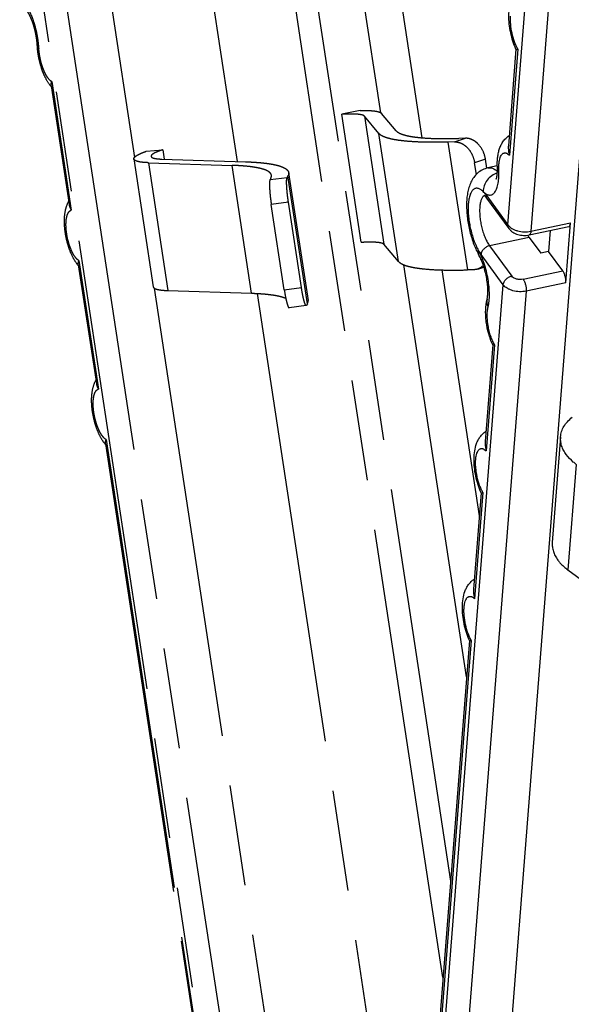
# Model space of a CAD drawing. Extents: x 0 to 420, y 0 to 297.
# Tile 22 of 30: x 334 to 347, y 223 to 246. Entities that reach past the tile are written whole.
import ezdxf

# ---------------------------------------------------------------- set-up
doc = ezdxf.new("R2010")
doc.units = 0
doc.header["$LTSCALE"] = 23.1
doc.linetypes.add('PHANTOM', pattern=[0.8, 0.45, -0.05, 0.1, -0.05, 0.1, -0.05])
doc.layers.add('DEFAULT_3', color=7, linetype='PHANTOM')
doc.layers.add('T-EM12-TXX-2DXF_CONTINUOUS_LINE', color=7, linetype='CONTINUOUS')

msp = doc.modelspace()

# ---------------------------------------------------------------- linework, layer by layer
at = {"layer": 'DEFAULT_3', "color": 8, "linetype": 'PHANTOM'}
for p, q in [((340.2409, 253.4826), (344.3846, 226.2233)), ((344.2103, 224.0101), (339.769, 253.2275)), ((342.785, 243.8593), (342.1262, 248.1936)), ((342.9976, 248.0762), (343.7258, 243.2856)), ((336.3899, 247.6594), (337.1235, 242.8338)), ((338.7535, 247.5368), (339.4826, 242.7407)), ((335.2108, 244.4792), (335.6255, 241.7508)), ((342.3084, 243.9138), (341.8853, 243.8243)), ((342.3313, 240.8899), (341.8853, 243.8243)), ((342.7421, 243.383), (342.4081, 243.7809)), ((343.1352, 243.448), (342.8012, 243.8459)), ((344.4802, 243.1914), (344.3265, 243.1871)), ((344.7293, 243.2742), (344.5756, 243.2699)), ((337.3926, 242.9749), (337.7783, 243.0099)), ((337.7783, 243.0099), (337.8111, 242.7944)), ((337.1111, 242.7986), (337.5571, 239.8643)), ((337.7542, 242.7963), (339.6767, 242.7345)), ((345.2195, 242.5869), (345.1877, 242.7959)), ((337.4488, 242.7134), (339.3713, 242.6516)), ((344.9792, 242.4461), (344.9386, 242.7131)), ((340.2566, 242.356), (340.2387, 242.3241)), ((340.6505, 242.4093), (340.6327, 242.3773)), ((340.6672, 242.4845), (341.1132, 239.5502)), ((340.5658, 239.7989), (340.2685, 241.7551)), ((340.9598, 239.8521), (340.6624, 241.8084)), ((343.1881, 240.4487), (342.8541, 240.8466)), ((335.8352, 240.3711), (336.25, 237.6428)), ((344.7536, 230.9094), (343.3157, 240.3687)), ((344.187, 240.2513), (345.0448, 234.6083)), ((344.9262, 240.2571), (344.7726, 240.2527)), ((345.0096, 240.2716), (345.1523, 240.319)), ((337.5794, 239.8345), (340.6918, 219.359)), ((337.8948, 239.7791), (339.8174, 239.7173)), ((339.943, 239.7119), (343.0509, 219.266)), ((341.0714, 239.4366), (340.6774, 239.3833)), ((341.0966, 239.475), (341.0787, 239.443)), ((336.4597, 236.263), (341.8908, 200.5338))]:
    msp.add_line(p, q, dxfattribs=at)
at = {"layer": 'DEFAULT_3', "color": 9, "linetype": 'PHANTOM'}
for p, q in [((340.1948, 212.3696), (335.0281, 246.359)), ((335.5464, 246.4048), (340.713, 212.4153)), ((335.2249, 244.5734), (335.6735, 241.6227)), ((342.4081, 243.7809), (342.8541, 240.8466)), ((343.1881, 240.4487), (342.7421, 243.383)), ((344.3265, 243.1871), (344.7726, 240.2527)), ((344.4802, 243.1914), (344.7293, 243.2742)), ((345.1877, 242.7959), (344.9386, 242.7131)), ((337.4488, 242.7134), (337.8948, 239.7791)), ((339.8174, 239.7173), (339.3713, 242.6516)), ((340.2387, 242.3241), (340.6327, 242.3773)), ((341.0966, 239.475), (340.6505, 242.4093)), ((340.6624, 241.8084), (340.2685, 241.7551)), ((335.8494, 240.4653), (336.2979, 237.5146)), ((340.5658, 239.7989), (340.9598, 239.8521)), ((336.4739, 236.3573), (341.9219, 200.5168))]:
    msp.add_line(p, q, dxfattribs=at)
at = {"layer": 'DEFAULT_3', "color": 8, "linetype": 'PHANTOM'}
for centre, radius, start, end in [((335.865, 244.9994), 0.8484, 218.49131, 219.90012), ((336.4919, 240.8933), 0.8515, 218.50472, 219.88868), ((337.1164, 236.7852), 0.8515, 218.50472, 219.88868)]:
    msp.add_arc(centre, radius, start, end, dxfattribs=at)
at = {"layer": 'DEFAULT_3', "color": 9, "linetype": 'PHANTOM'}
for points, knots in [([(334.9296, 245.337), (334.9266, 245.3962), (334.915, 245.5166), (334.8838, 245.6964), (334.8393, 245.8733), (334.7834, 246.04), (334.7187, 246.1894), (334.6572, 246.2987), (334.6051, 246.3719), (334.567, 246.4167), (334.5289, 246.4532), (334.5021, 246.4729), (334.4888, 246.481)], [0, 0, 0, 0, 0.1414295, 0.2881748, 0.4348629, 0.5761208, 0.7069106, 0.822895, 0.8743209, 0.9209968, 0.9628466, 1, 1, 1, 1]), ([(334.8945, 245.3936), (334.8948, 245.3886), (334.8968, 245.3783), (334.9039, 245.3635), (334.915, 245.3494), (334.9244, 245.341), (334.9296, 245.337)], [0, 0, 0, 0, 0.2202242, 0.4536967, 0.7112533, 1, 1, 1, 1]), ([(335.2249, 244.5734), (335.206, 244.5846), (335.1684, 244.6176), (335.1186, 244.6828), (335.071, 244.767), (335.0276, 244.8668), (334.9902, 244.9782), (334.9603, 245.0965), (334.9394, 245.2168), (334.9316, 245.2973), (334.9296, 245.337)], [0, 0, 0, 0, 0.0784661, 0.1762106, 0.2920775, 0.4229016, 0.5643203, 0.7112571, 0.8582904, 1, 1, 1, 1]), ([(335.5691, 241.0826), (335.564, 241.1164), (335.5561, 241.1826), (335.5513, 241.2791), (335.5539, 241.3682), (335.5638, 241.4473), (335.5807, 241.5142), (335.6012, 241.5605), (335.6215, 241.5889), (335.6373, 241.6048), (335.6546, 241.6164), (335.6672, 241.6211), (335.6735, 241.6227)], [0, 0, 0, 0, 0.175983, 0.3430967, 0.4971603, 0.6346404, 0.7530242, 0.8513742, 0.8935356, 0.9316695, 0.9667258, 1, 1, 1, 1]), ([(335.8494, 240.4653), (335.8337, 240.4747), (335.8022, 240.5007), (335.7596, 240.5517), (335.7181, 240.6171), (335.679, 240.695), (335.6435, 240.7831), (335.6018, 240.9121), (335.5796, 241.0137), (335.5691, 241.0826)], [0, 0, 0, 0, 0.0790679, 0.1748478, 0.2869389, 0.4134688, 0.5516387, 0.6980401, 1, 1, 1, 1]), ([(336.1936, 236.9746), (336.1885, 237.0083), (336.1805, 237.0745), (336.1757, 237.171), (336.1783, 237.2601), (336.1882, 237.3393), (336.2051, 237.4061), (336.2257, 237.4525), (336.2459, 237.4808), (336.2618, 237.4967), (336.2791, 237.5083), (336.2917, 237.5131), (336.2979, 237.5146)], [0, 0, 0, 0, 0.175983, 0.3430967, 0.4971603, 0.6346404, 0.7530242, 0.8513742, 0.8935356, 0.9316695, 0.9667258, 1, 1, 1, 1]), ([(336.4739, 236.3573), (336.4582, 236.3666), (336.4267, 236.3926), (336.3841, 236.4436), (336.3426, 236.509), (336.3035, 236.5869), (336.2679, 236.675), (336.2263, 236.804), (336.2041, 236.9056), (336.1936, 236.9746)], [0, 0, 0, 0, 0.0790679, 0.1748478, 0.2869389, 0.4134688, 0.5516387, 0.6980401, 1, 1, 1, 1])]:
    msp.add_open_spline(points, degree=3, knots=knots, dxfattribs=at)
at = {"layer": 'DEFAULT_3', "color": 8, "linetype": 'PHANTOM'}
for points, knots in [([(334.8945, 245.3936), (334.8924, 245.4357), (334.8845, 245.5221), (334.8638, 245.6522), (334.8343, 245.7822), (334.7975, 245.9062), (334.7557, 246.0179), (334.7174, 246.0998), (334.6868, 246.1537), (334.6672, 246.184), (334.6512, 246.2056), (334.6416, 246.2168), (334.6377, 246.2207)], [0, 0, 0, 0, 0.1441206, 0.296273, 0.4501427, 0.5995286, 0.7379163, 0.8578413, 0.9080266, 0.9497215, 0.9810786, 1, 1, 1, 1]), ([(335.201, 244.4713), (335.1539, 244.5305), (335.0934, 244.6305), (335.0291, 244.7742), (334.972, 244.9321), (334.92, 245.1388), (334.8988, 245.3089), (334.8945, 245.3936)], [0, 0, 0, 0, 0.230381, 0.3526779, 0.479624, 0.7413912, 1, 1, 1, 1]), ([(335.2108, 244.4792), (335.2086, 244.4935), (335.2104, 244.5261), (335.2192, 244.5569), (335.2249, 244.5734)], [0, 0, 0, 0, 0.4533888, 1, 1, 1, 1]), ([(342.3084, 243.9138), (342.3478, 243.9145), (342.422, 243.9147), (342.5261, 243.9113), (342.6152, 243.9042), (342.6693, 243.8963), (342.6934, 243.8914)], [0, 0, 0, 0, 0.3060053, 0.5764733, 0.8085132, 1, 1, 1, 1]), ([(342.6934, 243.8914), (342.7062, 243.8888), (342.7295, 243.8833), (342.7606, 243.8729), (342.7844, 243.8611), (342.7968, 243.8512), (342.8012, 243.8459)], [0, 0, 0, 0, 0.330344, 0.6048868, 0.8260044, 1, 1, 1, 1]), ([(342.329, 243.8143), (342.303, 243.8196), (342.2426, 243.827), (342.1411, 243.8317), (342.0194, 243.831), (341.9319, 243.8271), (341.8853, 243.8243)], [0, 0, 0, 0, 0.1795363, 0.4094224, 0.6849955, 1, 1, 1, 1]), ([(342.4081, 243.7809), (342.4048, 243.7848), (342.3958, 243.7921), (342.3783, 243.8007), (342.3555, 243.8084), (342.3384, 243.8124), (342.329, 243.8143)], [0, 0, 0, 0, 0.1739956, 0.3951132, 0.669656, 1, 1, 1, 1]), ([(343.1352, 243.448), (343.147, 243.434), (343.1801, 243.4074), (343.2436, 243.3761), (343.3264, 243.3483), (343.3886, 243.3336), (343.4227, 243.3267)], [0, 0, 0, 0, 0.1739994, 0.3951154, 0.6696397, 1, 1, 1, 1]), ([(343.0583, 243.2496), (343.0208, 243.2572), (342.9524, 243.2733), (342.8613, 243.3039), (342.7914, 243.3384), (342.7551, 243.3676), (342.7421, 243.383)], [0, 0, 0, 0, 0.3303603, 0.6048846, 0.8260006, 1, 1, 1, 1]), ([(344.3265, 243.1871), (344.1958, 243.1834), (343.9497, 243.18), (343.6056, 243.1879), (343.3505, 243.2061), (343.1739, 243.2285), (343.0952, 243.2421), (343.0583, 243.2496)], [0, 0, 0, 0, 0.3085569, 0.5802773, 0.8116127, 0.9112948, 1, 1, 1, 1]), ([(343.4227, 243.3267), (343.4562, 243.3199), (343.5278, 243.3075), (343.6883, 243.2871), (343.9202, 243.2706), (344.2331, 243.2634), (344.4567, 243.2665), (344.5756, 243.2699)], [0, 0, 0, 0, 0.0887035, 0.1883885, 0.4197227, 0.6914416, 1, 1, 1, 1]), ([(344.4802, 243.1914), (344.5057, 243.1921), (344.5585, 243.1868), (344.6354, 243.1602), (344.709, 243.1162), (344.8004, 243.0353), (344.8903, 242.9019), (344.9288, 242.7774), (344.9386, 242.7131)], [0, 0, 0, 0, 0.1070148, 0.2193578, 0.3381155, 0.4633026, 0.7278794, 1, 1, 1, 1]), ([(345.1877, 242.7959), (345.1779, 242.8602), (345.1394, 242.9847), (345.0494, 243.1181), (344.9581, 243.199), (344.8845, 243.243), (344.8076, 243.2696), (344.7548, 243.2749), (344.7293, 243.2742)], [0, 0, 0, 0, 0.2721206, 0.5366974, 0.6618845, 0.7806422, 0.8929852, 1, 1, 1, 1]), ([(337.1111, 242.7986), (337.1106, 242.8016), (337.1106, 242.8078), (337.1131, 242.8174), (337.1181, 242.8271), (337.1286, 242.8414), (337.1485, 242.8596), (337.18, 242.8812), (337.2207, 242.9039), (337.2702, 242.9273), (337.3284, 242.9514), (337.3703, 242.967), (337.3926, 242.9749)], [0, 0, 0, 0, 0.0259039, 0.0536704, 0.0848171, 0.1204167, 0.2073988, 0.3177384, 0.4523884, 0.6113642, 0.7941958, 1, 1, 1, 1]), ([(337.7783, 243.0099), (337.7571, 243.0031), (337.7171, 242.9898), (337.6614, 242.9691), (337.6138, 242.949), (337.5745, 242.9295), (337.5439, 242.9109), (337.5244, 242.8953), (337.5139, 242.883), (337.5089, 242.8747), (337.5063, 242.8666), (337.5062, 242.8612), (337.5066, 242.8587)], [0, 0, 0, 0, 0.2076232, 0.3926318, 0.5536881, 0.6898841, 0.8008006, 0.8869305, 0.9214087, 0.9509171, 0.9765512, 1, 1, 1, 1]), ([(337.2276, 242.7349), (337.2113, 242.7383), (337.1826, 242.7453), (337.1501, 242.7578), (337.1309, 242.7697), (337.1208, 242.7785), (337.114, 242.7881), (337.1116, 242.7952), (337.1111, 242.7986)], [0, 0, 0, 0, 0.3586242, 0.6367551, 0.7478605, 0.8427479, 0.9249595, 1, 1, 1, 1]), ([(337.4488, 242.7134), (337.4074, 242.7148), (337.3334, 242.7189), (337.2597, 242.7284), (337.2276, 242.7349)], [0, 0, 0, 0, 0.5577808, 1, 1, 1, 1]), ([(337.5066, 242.8587), (337.5069, 242.8562), (337.5087, 242.8511), (337.5137, 242.844), (337.5211, 242.8375), (337.5351, 242.8288), (337.559, 242.8196), (337.5801, 242.8145), (337.592, 242.812)], [0, 0, 0, 0, 0.0750407, 0.1572547, 0.2521373, 0.363242, 0.6413846, 1, 1, 1, 1]), ([(337.592, 242.812), (337.6155, 242.8072), (337.6696, 242.8003), (337.7239, 242.7972), (337.7542, 242.7963)], [0, 0, 0, 0, 0.4422192, 1, 1, 1, 1]), ([(339.6767, 242.7345), (339.7404, 242.7324), (339.8616, 242.727), (340.0337, 242.7139), (340.1865, 242.6961), (340.2815, 242.6803), (340.3254, 242.6714)], [0, 0, 0, 0, 0.2928134, 0.557731, 0.7937097, 1, 1, 1, 1]), ([(339.961, 242.5943), (339.9211, 242.6024), (339.8348, 242.6168), (339.6958, 242.6329), (339.5394, 242.6449), (339.4292, 242.6498), (339.3713, 242.6516)], [0, 0, 0, 0, 0.2062903, 0.442269, 0.7071866, 1, 1, 1, 1]), ([(340.2717, 242.4244), (340.2703, 242.4336), (340.2641, 242.4524), (340.2458, 242.478), (340.2188, 242.5017), (340.1835, 242.5236), (340.1398, 242.544), (340.0656, 242.5706), (340.0045, 242.5854), (339.961, 242.5943)], [0, 0, 0, 0, 0.0750172, 0.1572033, 0.2520614, 0.363141, 0.4925426, 0.6414741, 1, 1, 1, 1]), ([(340.3254, 242.6714), (340.3732, 242.6616), (340.4405, 242.6454), (340.522, 242.616), (340.5701, 242.5937), (340.609, 242.5695), (340.6386, 242.5435), (340.6588, 242.5153), (340.6657, 242.4946), (340.6672, 242.4845)], [0, 0, 0, 0, 0.358525, 0.507455, 0.6368594, 0.747938, 0.8427963, 0.9249823, 1, 1, 1, 1]), ([(340.2387, 242.3241), (340.237, 242.3209), (340.234, 242.3126), (340.231, 242.2977), (340.2287, 242.2784), (340.2264, 242.2445), (340.2261, 242.1926), (340.2287, 242.1205), (340.2345, 242.0375), (340.2432, 241.9468), (340.2545, 241.8517), (340.2636, 241.7873), (340.2685, 241.7551)], [0, 0, 0, 0, 0.0191249, 0.0455951, 0.079524, 0.1207611, 0.2238316, 0.351275, 0.4984002, 0.6596825, 0.8290202, 1, 1, 1, 1]), ([(340.2566, 242.356), (340.2627, 242.367), (340.2721, 242.3892), (340.2734, 242.4134), (340.2717, 242.4244)], [0, 0, 0, 0, 0.5308961, 1, 1, 1, 1]), ([(340.6624, 241.8084), (340.6575, 241.8406), (340.6485, 241.9049), (340.6372, 242), (340.6285, 242.0908), (340.6227, 242.1738), (340.62, 242.2458), (340.6203, 242.2978), (340.6226, 242.3317), (340.6249, 242.351), (340.628, 242.3659), (340.6309, 242.3742), (340.6327, 242.3773)], [0, 0, 0, 0, 0.1709798, 0.3403175, 0.5015998, 0.648725, 0.7761684, 0.8792389, 0.920476, 0.9544049, 0.9808751, 1, 1, 1, 1]), ([(340.6672, 242.4845), (340.669, 242.4725), (340.6676, 242.4457), (340.6573, 242.4214), (340.6505, 242.4093)], [0, 0, 0, 0, 0.4690861, 1, 1, 1, 1]), ([(335.8256, 240.3632), (335.788, 240.4104), (335.7204, 240.5158), (335.6411, 240.6916), (335.5795, 240.8837), (335.5369, 241.0846), (335.5152, 241.2852), (335.5164, 241.4782), (335.544, 241.6603), (335.5859, 241.7734), (335.614, 241.8252)], [0, 0, 0, 0, 0.1175756, 0.2427068, 0.3749776, 0.5100819, 0.6423976, 0.7675977, 0.8852194, 1, 1, 1, 1]), ([(335.6255, 241.7508), (335.6288, 241.7292), (335.6415, 241.6848), (335.6617, 241.6435), (335.6735, 241.6227)], [0, 0, 0, 0, 0.4774283, 1, 1, 1, 1]), ([(342.3313, 240.8899), (342.3779, 240.8927), (342.4654, 240.8966), (342.5871, 240.8974), (342.6886, 240.8927), (342.749, 240.8853), (342.7751, 240.88)], [0, 0, 0, 0, 0.3150045, 0.5905776, 0.8204637, 1, 1, 1, 1]), ([(342.7751, 240.88), (342.7845, 240.8781), (342.8016, 240.874), (342.8243, 240.8664), (342.8418, 240.8578), (342.8509, 240.8505), (342.8541, 240.8466)], [0, 0, 0, 0, 0.330344, 0.6048868, 0.8260044, 1, 1, 1, 1]), ([(335.8352, 240.3711), (335.833, 240.3855), (335.8348, 240.418), (335.8437, 240.4488), (335.8494, 240.4653)], [0, 0, 0, 0, 0.4533888, 1, 1, 1, 1]), ([(343.1881, 240.4487), (343.2011, 240.4332), (343.2375, 240.4041), (343.3074, 240.3696), (343.3984, 240.339), (343.4668, 240.3229), (343.5044, 240.3153)], [0, 0, 0, 0, 0.1739994, 0.3951154, 0.6696397, 1, 1, 1, 1]), ([(343.5044, 240.3153), (343.5412, 240.3077), (343.62, 240.2942), (343.7966, 240.2717), (344.0516, 240.2535), (344.3957, 240.2456), (344.6418, 240.2491), (344.7726, 240.2527)], [0, 0, 0, 0, 0.0887052, 0.1883873, 0.4197227, 0.6914431, 1, 1, 1, 1]), ([(345.0096, 240.2716), (345.0029, 240.2694), (344.9757, 240.2615), (344.9474, 240.2576), (344.9262, 240.2571)], [0, 0, 0, 0, 0.2488765, 1, 1, 1, 1]), ([(345.1394, 240.3586), (345.1217, 240.3387), (345.0819, 240.3034), (345.0341, 240.2798), (345.0096, 240.2716)], [0, 0, 0, 0, 0.5074134, 1, 1, 1, 1]), ([(337.5571, 239.8643), (337.5577, 239.8609), (337.56, 239.8538), (337.5669, 239.8442), (337.577, 239.8353), (337.5961, 239.8235), (337.6287, 239.8109), (337.6574, 239.8039), (337.6737, 239.8006)], [0, 0, 0, 0, 0.0750405, 0.1572521, 0.2521395, 0.3632449, 0.6413758, 1, 1, 1, 1]), ([(337.6737, 239.8006), (337.7058, 239.7941), (337.7794, 239.7845), (337.8535, 239.7804), (337.8948, 239.7791)], [0, 0, 0, 0, 0.4422192, 1, 1, 1, 1]), ([(340.5658, 239.7989), (340.5742, 239.7435), (340.5878, 239.664), (340.6088, 239.5642), (340.6219, 239.5104), (340.6324, 239.473), (340.6396, 239.4495), (340.6467, 239.4293), (340.6534, 239.4128), (340.6599, 239.3997), (340.6663, 239.3894), (340.6733, 239.3827), (340.6774, 239.3833)], [0, 0, 0, 0, 0.3853025, 0.5550306, 0.7023116, 0.7661181, 0.8227259, 0.8717468, 0.9128865, 0.9459762, 0.9710645, 1, 1, 1, 1]), ([(341.0714, 239.4366), (341.0672, 239.436), (341.0602, 239.4427), (341.0538, 239.4529), (341.0473, 239.4661), (341.0406, 239.4826), (341.0336, 239.5028), (341.0263, 239.5263), (341.0158, 239.5637), (341.0027, 239.6175), (340.9817, 239.7173), (340.9682, 239.7968), (340.9598, 239.8521)], [0, 0, 0, 0, 0.0289355, 0.0540238, 0.0871135, 0.1282532, 0.1772741, 0.2338819, 0.2976884, 0.4449694, 0.6146975, 1, 1, 1, 1]), ([(339.8174, 239.7173), (339.8752, 239.7154), (339.9854, 239.7105), (340.1419, 239.6986), (340.2808, 239.6825), (340.3671, 239.6681), (340.4071, 239.6599)], [0, 0, 0, 0, 0.2928134, 0.557731, 0.7937097, 1, 1, 1, 1]), ([(340.4071, 239.6599), (340.4436, 239.6525), (340.5095, 239.6368), (340.5737, 239.6145), (340.6015, 239.6021)], [0, 0, 0, 0, 0.5502663, 1, 1, 1, 1]), ([(341.0787, 239.443), (341.0782, 239.4421), (341.0765, 239.4393), (341.0736, 239.4369), (341.0714, 239.4366)], [0, 0, 0, 0, 0.3127389, 1, 1, 1, 1]), ([(341.0966, 239.475), (341.1033, 239.487), (341.1136, 239.5114), (341.1151, 239.5381), (341.1132, 239.5502)], [0, 0, 0, 0, 0.5309139, 1, 1, 1, 1]), ([(336.45, 236.2551), (336.4125, 236.3023), (336.3449, 236.4078), (336.2656, 236.5835), (336.204, 236.7756), (336.1614, 236.9765), (336.1397, 237.1771), (336.1409, 237.3701), (336.1685, 237.5522), (336.2104, 237.6654), (336.2384, 237.7172)], [0, 0, 0, 0, 0.1175756, 0.2427068, 0.3749776, 0.5100819, 0.6423976, 0.7675977, 0.8852194, 1, 1, 1, 1]), ([(336.25, 237.6428), (336.2532, 237.6211), (336.266, 237.5767), (336.2862, 237.5354), (336.2979, 237.5146)], [0, 0, 0, 0, 0.4774283, 1, 1, 1, 1]), ([(336.4597, 236.263), (336.4575, 236.2774), (336.4593, 236.3099), (336.4681, 236.3407), (336.4739, 236.3573)], [0, 0, 0, 0, 0.4533888, 1, 1, 1, 1])]:
    msp.add_open_spline(points, degree=3, knots=knots, dxfattribs=at)
at = {"layer": 'T-EM12-TXX-2DXF_CONTINUOUS_LINE', "color": 9, "linetype": 'CONTINUOUS'}
for p, q in [((345.7036, 241.284), (346.3053, 248.9253)), ((346.8146, 248.5493), (346.231, 241.1383)), ((345.9312, 245.3204), (345.7393, 242.8832)), ((345.1942, 241.9802), (345.7036, 241.284)), ((346.231, 241.1383), (347.142, 241.3311)), ((346.1919, 240.9996), (345.281, 240.8069)), ((345.281, 240.8069), (345.7904, 240.1107)), ((345.5955, 239.9106), (345.0861, 240.6068)), ((346.0541, 240.0379), (346.9651, 240.2306)), ((343.385, 211.8367), (345.5955, 239.9106)), ((347.0339, 239.9577), (346.1229, 239.7649)), ((346.1229, 239.7649), (343.9124, 211.691)), ((345.3968, 238.5342), (345.2049, 236.097)), ((347.2731, 235.7895), (347.0823, 233.3659)), ((345.1297, 235.1411), (344.9378, 232.7039)), ((344.8625, 231.748), (342.5316, 202.1452))]:
    msp.add_line(p, q, dxfattribs=at)
at = {"layer": 'T-EM12-TXX-2DXF_CONTINUOUS_LINE', "color": 7, "linetype": 'CONTINUOUS'}
for p, q in [((347.5798, 245.7533), (344.9844, 212.7917)), ((345.8881, 245.3187), (345.7136, 243.1019)), ((345.8883, 245.3174), (345.8878, 245.3186)), ((345.4601, 242.6388), (345.2458, 242.5935)), ((345.215, 241.9006), (345.7244, 241.2045)), ((346.1909, 241.0541), (347.1019, 241.2468)), ((346.6769, 241.1569), (346.639, 240.6762)), ((347.0339, 239.9577), (347.142, 241.3311)), ((346.1919, 240.9996), (346.4568, 240.6376)), ((346.639, 240.6762), (346.4568, 240.6376)), ((346.9651, 240.2306), (346.639, 240.6762)), ((345.3538, 238.5325), (345.1792, 236.3157)), ((345.354, 238.5312), (345.3535, 238.5323)), ((346.9133, 236.4225), (346.7225, 233.9988)), ((345.0866, 235.1394), (344.9121, 232.9226)), ((345.0868, 235.1381), (345.0863, 235.1392)), ((347.0823, 233.3659), (349.0717, 231.9007)), ((344.8194, 231.7463), (342.4973, 202.2537)), ((344.8197, 231.745), (344.8191, 231.7461))]:
    msp.add_line(p, q, dxfattribs=at)
at = {"layer": 'T-EM12-TXX-2DXF_CONTINUOUS_LINE', "color": 9, "linetype": 'CONTINUOUS'}
for centre, radius, start, end in [((345.2115, 241.871), 0.1002, 120.4809, 121.92993), ((345.2102, 241.8731), 0.0977, 118.59332, 120.48211), ((344.5989, 241.5446), 0.7377, 36.18949, 37.69765), ((345.4419, 239.5221), 0.224, 165.69268, 167.08372)]:
    msp.add_arc(centre, radius, start, end, dxfattribs=at)
at = {"layer": 'T-EM12-TXX-2DXF_CONTINUOUS_LINE', "color": 7, "linetype": 'CONTINUOUS'}
for points, knots in [([(345.8878, 245.3186), (345.8611, 245.3782), (345.8144, 245.5033), (345.7638, 245.6981), (345.7326, 245.8967), (345.7226, 246.0908), (345.7361, 246.2753), (345.7716, 246.4205), (345.8191, 246.5276), (345.8661, 246.6032), (345.9256, 246.6717), (345.9732, 246.7103), (345.9988, 246.7273)], [0, 0, 0, 0, 0.1294337, 0.2638602, 0.3980874, 0.527021, 0.6480986, 0.7634281, 0.8209572, 0.8794054, 0.939117, 1, 1, 1, 1]), ([(345.8883, 245.3174), (345.8887, 245.3166), (345.8908, 245.3152), (345.893, 245.3149), (345.8944, 245.3147)], [0, 0, 0, 0, 0.3925376, 1, 1, 1, 1]), ([(345.8944, 245.3147), (345.8965, 245.3145), (345.9014, 245.3146), (345.9138, 245.316), (345.9239, 245.3184), (345.9312, 245.3204)], [0, 0, 0, 0, 0.1697296, 0.3941847, 1, 1, 1, 1]), ([(345.4609, 242.6109), (345.4578, 242.681), (345.4595, 242.785), (345.4789, 242.9198), (345.5027, 243.0153), (345.5377, 243.1068), (345.5863, 243.1932), (345.6504, 243.2716), (345.7031, 243.3152), (345.7317, 243.3342)], [0, 0, 0, 0, 0.2608183, 0.384601, 0.5055286, 0.6258324, 0.7477328, 0.8724703, 1, 1, 1, 1]), ([(345.7136, 243.1019), (345.7122, 243.084), (345.7106, 243.0102), (345.724, 242.9367), (345.7393, 242.8832)], [0, 0, 0, 0, 0.244018, 1, 1, 1, 1]), ([(345.2458, 242.5935), (345.2011, 242.5841), (345.1146, 242.5532), (345.003, 242.4761), (344.915, 242.3775), (344.8609, 242.2842), (344.8278, 242.2061), (344.8002, 242.1251), (344.7752, 242.0185), (344.7581, 241.884), (344.7522, 241.7425), (344.7568, 241.5947), (344.7764, 241.39), (344.8242, 241.1346), (344.9137, 240.8437), (344.9963, 240.6618), (345.0436, 240.5785)], [0, 0, 0, 0, 0.0601941, 0.119395, 0.1769302, 0.2329648, 0.2607738, 0.2886882, 0.3455611, 0.4048217, 0.46703, 0.5321267, 0.5995773, 0.7378728, 0.8737089, 1, 1, 1, 1]), ([(345.4364, 242.338), (345.4364, 242.3379), (345.4362, 242.3376), (345.4372, 242.3399), (345.4378, 242.3417), (345.4403, 242.3485), (345.4427, 242.3568), (345.4456, 242.3682), (345.4486, 242.3817), (345.4515, 242.3976), (345.4542, 242.4154), (345.4567, 242.435), (345.4595, 242.4644), (345.4619, 242.5046), (345.4626, 242.5563), (345.4617, 242.5923), (345.4609, 242.6109)], [0, 0, 0, 0, 0.0009001, 0.0028438, 0.0150775, 0.0380041, 0.0709551, 0.113183, 0.163914, 0.2224055, 0.2879569, 0.3599284, 0.4377319, 0.6087344, 0.7972291, 1, 1, 1, 1]), ([(345.215, 241.9006), (345.2077, 241.9105), (345.1942, 241.9279), (345.1747, 241.949), (345.16, 241.962), (345.1519, 241.9678), (345.1491, 241.9693)], [0, 0, 0, 0, 0.3852382, 0.6891849, 0.8984004, 1, 1, 1, 1]), ([(345.7244, 241.2045), (345.7366, 241.1878), (345.7645, 241.1567), (345.8312, 241.1049), (345.9305, 241.0603), (346.0599, 241.0386), (346.1482, 241.045), (346.1909, 241.0541)], [0, 0, 0, 0, 0.1204525, 0.2418435, 0.4899686, 0.7456761, 1, 1, 1, 1]), ([(347.1019, 241.2468), (347.1046, 241.2474), (347.11, 241.2494), (347.1171, 241.255), (347.1235, 241.2628), (347.1314, 241.2769), (347.1384, 241.3), (347.1411, 241.32), (347.142, 241.3311)], [0, 0, 0, 0, 0.083034, 0.1723361, 0.2727423, 0.3872461, 0.6628383, 1, 1, 1, 1]), ([(346.1919, 240.9996), (346.1892, 241.0034), (346.1778, 241.0194), (346.1672, 241.0358), (346.1595, 241.0485)], [0, 0, 0, 0, 0.2403882, 1, 1, 1, 1]), ([(345.2249, 239.5775), (345.2277, 239.5885), (345.233, 239.6145), (345.2413, 239.6787), (345.2448, 239.7776), (345.2375, 239.9108), (345.2179, 240.0558), (345.1869, 240.203), (345.1463, 240.3437), (345.0992, 240.4691), (345.0626, 240.545), (345.0436, 240.5785)], [0, 0, 0, 0, 0.0331707, 0.0768503, 0.1876396, 0.3197203, 0.4637361, 0.6116841, 0.7559181, 0.8884555, 1, 1, 1, 1]), ([(347.0339, 239.9577), (347.0357, 239.981), (347.034, 240.0307), (347.0209, 240.1041), (347.0017, 240.1634), (346.9819, 240.2049), (346.9709, 240.2227), (346.9651, 240.2306)], [0, 0, 0, 0, 0.2460041, 0.5179951, 0.7803552, 0.8972956, 1, 1, 1, 1]), ([(345.3535, 238.5323), (345.3165, 238.615), (345.2558, 238.7897), (345.2102, 239.0156), (345.1929, 239.1983), (345.1901, 239.3705), (345.2045, 239.4975), (345.2249, 239.5775)], [0, 0, 0, 0, 0.2541864, 0.5166464, 0.6449294, 0.7685221, 1, 1, 1, 1]), ([(345.354, 238.5312), (345.3544, 238.5304), (345.3564, 238.529), (345.3587, 238.5286), (345.3601, 238.5285)], [0, 0, 0, 0, 0.3925308, 1, 1, 1, 1]), ([(345.3601, 238.5285), (345.3622, 238.5283), (345.3671, 238.5283), (345.3795, 238.5298), (345.3896, 238.5322), (345.3968, 238.5342)], [0, 0, 0, 0, 0.1697297, 0.3941849, 1, 1, 1, 1]), ([(346.9133, 236.4225), (346.9166, 236.4635), (346.9334, 236.5465), (346.988, 236.6646), (347.0704, 236.7748), (347.1398, 236.8391), (347.178, 236.8696)], [0, 0, 0, 0, 0.2312266, 0.4707432, 0.7254323, 1, 1, 1, 1]), ([(345.0863, 235.1392), (345.0596, 235.1989), (345.0129, 235.324), (344.9623, 235.5188), (344.9311, 235.7174), (344.9211, 235.9115), (344.9346, 236.096), (344.9701, 236.2412), (345.0176, 236.3482), (345.0646, 236.4238), (345.1241, 236.4924), (345.1717, 236.5309), (345.1973, 236.548)], [0, 0, 0, 0, 0.1294337, 0.2638602, 0.3980874, 0.527021, 0.6480986, 0.7634281, 0.8209572, 0.8794054, 0.939117, 1, 1, 1, 1]), ([(347.0422, 236.0156), (347.0192, 236.0471), (346.9786, 236.1114), (346.9353, 236.2141), (346.9122, 236.3184), (346.9106, 236.3883), (346.9133, 236.4225)], [0, 0, 0, 0, 0.268524, 0.5218067, 0.7638876, 1, 1, 1, 1]), ([(345.1792, 236.3157), (345.1778, 236.2978), (345.1763, 236.224), (345.1897, 236.1505), (345.2049, 236.097)], [0, 0, 0, 0, 0.244018, 1, 1, 1, 1]), ([(347.2731, 235.7895), (347.2501, 235.8065), (347.1653, 235.8732), (347.0891, 235.9516), (347.0422, 236.0156)], [0, 0, 0, 0, 0.2652716, 1, 1, 1, 1]), ([(345.0868, 235.1381), (345.0872, 235.1373), (345.0893, 235.1359), (345.0915, 235.1355), (345.0929, 235.1354)], [0, 0, 0, 0, 0.3925376, 1, 1, 1, 1]), ([(345.0929, 235.1354), (345.095, 235.1352), (345.0999, 235.1352), (345.1123, 235.1367), (345.1224, 235.1391), (345.1297, 235.1411)], [0, 0, 0, 0, 0.1697296, 0.3941847, 1, 1, 1, 1]), ([(346.7225, 233.9988), (346.7198, 233.9647), (346.7213, 233.8947), (346.7445, 233.7904), (346.7878, 233.6878), (346.8284, 233.6234), (346.8514, 233.592)], [0, 0, 0, 0, 0.2361124, 0.4781933, 0.731476, 1, 1, 1, 1]), ([(346.8514, 233.592), (346.8664, 233.5714), (346.9341, 233.4872), (347.0158, 233.4148), (347.0823, 233.3659)], [0, 0, 0, 0, 0.2355609, 1, 1, 1, 1]), ([(344.8191, 231.7461), (344.7924, 231.8058), (344.7457, 231.9309), (344.6951, 232.1257), (344.6639, 232.3243), (344.6539, 232.5184), (344.6674, 232.7029), (344.703, 232.8481), (344.7504, 232.9551), (344.7974, 233.0307), (344.8569, 233.0993), (344.9046, 233.1378), (344.9302, 233.1548)], [0, 0, 0, 0, 0.1294337, 0.2638602, 0.3980874, 0.527021, 0.6480986, 0.7634281, 0.8209572, 0.8794054, 0.939117, 1, 1, 1, 1]), ([(344.9121, 232.9226), (344.9107, 232.9047), (344.9091, 232.8309), (344.9225, 232.7574), (344.9378, 232.7039)], [0, 0, 0, 0, 0.244018, 1, 1, 1, 1]), ([(344.8197, 231.745), (344.82, 231.7442), (344.8221, 231.7427), (344.8243, 231.7424), (344.8257, 231.7423)], [0, 0, 0, 0, 0.3925376, 1, 1, 1, 1]), ([(344.8257, 231.7423), (344.8278, 231.742), (344.8328, 231.7421), (344.8451, 231.7436), (344.8552, 231.746), (344.8625, 231.748)], [0, 0, 0, 0, 0.1697296, 0.3941847, 1, 1, 1, 1])]:
    msp.add_open_spline(points, degree=3, knots=knots, dxfattribs=at)
at = {"layer": 'T-EM12-TXX-2DXF_CONTINUOUS_LINE', "color": 9, "linetype": 'CONTINUOUS'}
for points, knots in [([(345.9312, 245.3204), (345.9167, 245.3458), (345.8892, 245.4004), (345.8405, 245.5207), (345.794, 245.6843), (345.7676, 245.8528), (345.7609, 245.9841), (345.7627, 246.0466), (345.765, 246.0764)], [0, 0, 0, 0, 0.1118022, 0.233935, 0.4966814, 0.7611677, 0.8853994, 1, 1, 1, 1]), ([(345.4978, 242.6833), (345.4999, 242.7099), (345.506, 242.7595), (345.5228, 242.8266), (345.5433, 242.8731), (345.5634, 242.9016), (345.5793, 242.9177), (345.5965, 242.9295), (345.6151, 242.9367), (345.6347, 242.9391), (345.655, 242.9368), (345.6759, 242.9299), (345.7058, 242.9138), (345.7262, 242.8964), (345.7393, 242.8832)], [0, 0, 0, 0, 0.1848201, 0.3440592, 0.4764301, 0.5331821, 0.5844997, 0.6316296, 0.6763124, 0.7206565, 0.7668276, 0.8167016, 0.871677, 1, 1, 1, 1]), ([(345.1336, 242.0516), (345.1456, 242.0396), (345.1696, 242.0182), (345.2074, 241.9929), (345.2446, 241.9766), (345.2811, 241.9697), (345.3163, 241.9728), (345.3492, 241.9859), (345.3792, 242.0085), (345.4062, 242.04), (345.4299, 242.0799), (345.4504, 242.1278), (345.4674, 242.1833), (345.4861, 242.2703), (345.4988, 242.3941), (345.4985, 242.497), (345.4961, 242.5514)], [0, 0, 0, 0, 0.0601647, 0.1134884, 0.1607628, 0.2034398, 0.2436845, 0.2841636, 0.327491, 0.3757156, 0.4301638, 0.4915404, 0.5600901, 0.6357264, 0.8066909, 1, 1, 1, 1]), ([(345.2458, 242.5935), (345.2624, 242.597), (345.2982, 242.5989), (345.353, 242.5857), (345.4088, 242.5576), (345.4441, 242.5311), (345.4618, 242.516)], [0, 0, 0, 0, 0.2146778, 0.4454062, 0.7045957, 1, 1, 1, 1]), ([(345.4609, 242.6109), (345.4611, 242.6057), (345.4631, 242.5949), (345.4702, 242.5794), (345.4814, 242.5646), (345.4909, 242.5558), (345.4961, 242.5514)], [0, 0, 0, 0, 0.2219143, 0.4562692, 0.7133478, 1, 1, 1, 1]), ([(345.4961, 242.5514), (345.4956, 242.5629), (345.4943, 242.6069), (345.4953, 242.6509), (345.4978, 242.6833)], [0, 0, 0, 0, 0.2617345, 1, 1, 1, 1]), ([(345.46, 242.4764), (345.4145, 242.4625), (345.3266, 242.4183), (345.2211, 242.3166), (345.1508, 242.1907), (345.1332, 242.0968), (345.1336, 242.0516)], [0, 0, 0, 0, 0.2510299, 0.5086404, 0.7614348, 1, 1, 1, 1]), ([(345.1336, 242.0516), (345.1151, 242.0699), (345.0864, 242.0942), (345.0443, 242.1162), (345.015, 242.1257), (344.9863, 242.1286), (344.9587, 242.1249), (344.9326, 242.1146), (344.9084, 242.0978), (344.8861, 242.075), (344.8577, 242.0346), (344.829, 241.9689), (344.8053, 241.8743), (344.7915, 241.7625), (344.7879, 241.6368), (344.7947, 241.5007), (344.8118, 241.3584), (344.8386, 241.2141), (344.8743, 241.0721), (344.9179, 240.9368), (344.968, 240.8122), (345.0067, 240.7347), (345.0271, 240.6988)], [0, 0, 0, 0, 0.0454244, 0.0648994, 0.0825881, 0.0989923, 0.114781, 0.1307201, 0.1475503, 0.1658808, 0.1861463, 0.2333755, 0.2901332, 0.3559573, 0.42965, 0.5095379, 0.5936355, 0.6797639, 0.7656562, 0.8490554, 0.9278127, 1, 1, 1, 1]), ([(345.1825, 241.9957), (345.1785, 242.0009), (345.1631, 242.0202), (345.1466, 242.0387), (345.1336, 242.0516)], [0, 0, 0, 0, 0.2633236, 1, 1, 1, 1]), ([(345.1585, 241.956), (345.1438, 241.9469), (345.1243, 241.9264), (345.1044, 241.8931), (345.085, 241.8491), (345.0671, 241.7822), (345.0599, 241.725), (345.0574, 241.694)], [0, 0, 0, 0, 0.1790916, 0.2847786, 0.4028024, 0.6769255, 1, 1, 1, 1]), ([(345.1942, 241.9802), (345.1931, 241.9659), (345.195, 241.9375), (345.207, 241.9115), (345.215, 241.9006)], [0, 0, 0, 0, 0.5152529, 1, 1, 1, 1]), ([(345.0574, 241.694), (345.0546, 241.6577), (345.0529, 241.5813), (345.0604, 241.4633), (345.0777, 241.3404), (345.1041, 241.2171), (345.1386, 241.0981), (345.1799, 240.9879), (345.2264, 240.8906), (345.2622, 240.8326), (345.281, 240.8069)], [0, 0, 0, 0, 0.117728, 0.2460931, 0.3810304, 0.5180942, 0.6527236, 0.780491, 0.8973617, 1, 1, 1, 1]), ([(345.7244, 241.2045), (345.7164, 241.2154), (345.7044, 241.2413), (345.7025, 241.2697), (345.7036, 241.284)], [0, 0, 0, 0, 0.4847363, 1, 1, 1, 1]), ([(345.7036, 241.284), (345.7273, 241.2517), (345.7778, 241.2105), (345.8564, 241.1712), (345.9509, 241.1389), (346.0779, 241.1201), (346.1813, 241.1278), (346.231, 241.1383)], [0, 0, 0, 0, 0.2102438, 0.3316709, 0.4613433, 0.7332366, 1, 1, 1, 1]), ([(346.231, 241.1383), (346.2302, 241.1273), (346.2275, 241.1073), (346.2204, 241.0842), (346.2125, 241.07), (346.2062, 241.0622), (346.199, 241.0567), (346.1936, 241.0546), (346.1909, 241.0541)], [0, 0, 0, 0, 0.3371681, 0.6127546, 0.7272551, 0.8276617, 0.9169638, 1, 1, 1, 1]), ([(345.0436, 240.5785), (345.0339, 240.5956), (345.0208, 240.6359), (345.0231, 240.6778), (345.0271, 240.6988)], [0, 0, 0, 0, 0.4794576, 1, 1, 1, 1]), ([(345.2481, 239.4015), (345.2592, 239.445), (345.2746, 239.5409), (345.2811, 239.6948), (345.2725, 239.8645), (345.2489, 240.0427), (345.2113, 240.2221), (345.1613, 240.3952), (345.101, 240.5547), (345.0528, 240.6534), (345.0271, 240.6988)], [0, 0, 0, 0, 0.1004517, 0.2165062, 0.3445945, 0.4802797, 0.6186408, 0.7545948, 0.8832039, 1, 1, 1, 1]), ([(345.0271, 240.6988), (345.0318, 240.6905), (345.0502, 240.659), (345.0702, 240.6285), (345.0861, 240.6068)], [0, 0, 0, 0, 0.2626999, 1, 1, 1, 1]), ([(345.281, 240.8069), (345.2563, 240.8017), (345.22, 240.7874), (345.1771, 240.759), (345.1388, 240.7251), (345.1024, 240.6757), (345.0878, 240.6292), (345.0861, 240.6068)], [0, 0, 0, 0, 0.2555894, 0.3878478, 0.5197068, 0.7723264, 1, 1, 1, 1]), ([(345.5955, 239.9106), (345.5973, 239.933), (345.6118, 239.9796), (345.6482, 240.0289), (345.6865, 240.0628), (345.7294, 240.0912), (345.7657, 240.1055), (345.7904, 240.1107)], [0, 0, 0, 0, 0.2276736, 0.4802932, 0.6121522, 0.7444106, 1, 1, 1, 1]), ([(346.0541, 240.0379), (346.0293, 240.0326), (345.9776, 240.0288), (345.9141, 240.0382), (345.8668, 240.0543), (345.8275, 240.074), (345.8022, 240.0946), (345.7904, 240.1107)], [0, 0, 0, 0, 0.2667489, 0.5386392, 0.6683154, 0.7897504, 1, 1, 1, 1]), ([(346.0541, 240.0379), (346.0599, 240.03), (346.0709, 240.0121), (346.0907, 239.9706), (346.1099, 239.9113), (346.1231, 239.838), (346.1247, 239.7883), (346.1229, 239.7649)], [0, 0, 0, 0, 0.1027038, 0.2196439, 0.4820049, 0.7539968, 1, 1, 1, 1]), ([(346.1229, 239.7649), (346.0732, 239.7544), (345.9698, 239.7467), (345.8428, 239.7655), (345.7483, 239.7978), (345.6697, 239.837), (345.6191, 239.8783), (345.5955, 239.9106)], [0, 0, 0, 0, 0.2667488, 0.5386391, 0.6683162, 0.7897509, 1, 1, 1, 1]), ([(345.2236, 239.5722), (345.2204, 239.5584), (345.2167, 239.53), (345.2199, 239.4713), (345.2344, 239.4283), (345.2481, 239.4015)], [0, 0, 0, 0, 0.2413443, 0.4867929, 1, 1, 1, 1]), ([(345.3968, 238.5342), (345.3796, 238.5644), (345.3472, 238.6302), (345.3068, 238.7366), (345.2732, 238.8523), (345.2479, 238.9723), (345.2319, 239.0916), (345.226, 239.2051), (345.2303, 239.3082), (345.2407, 239.3724), (345.2481, 239.4015)], [0, 0, 0, 0, 0.1164699, 0.2449048, 0.3808196, 0.5192437, 0.6550549, 0.7832901, 0.8994719, 1, 1, 1, 1]), ([(344.9635, 235.897), (344.9656, 235.9237), (344.9717, 235.9733), (344.9885, 236.0403), (345.0089, 236.0869), (345.0291, 236.1154), (345.0449, 236.1315), (345.0622, 236.1433), (345.0807, 236.1504), (345.1004, 236.1529), (345.1207, 236.1506), (345.1416, 236.1436), (345.1714, 236.1276), (345.1918, 236.1101), (345.2049, 236.097)], [0, 0, 0, 0, 0.1848201, 0.3440592, 0.4764301, 0.5331821, 0.5844997, 0.6316296, 0.6763124, 0.7206565, 0.7668276, 0.8167016, 0.871677, 1, 1, 1, 1]), ([(345.1297, 235.1411), (345.1152, 235.1664), (345.0877, 235.2211), (345.039, 235.3414), (344.9925, 235.5049), (344.9661, 235.6735), (344.9594, 235.8048), (344.9612, 235.8672), (344.9635, 235.897)], [0, 0, 0, 0, 0.1118022, 0.233935, 0.4966814, 0.7611677, 0.8853994, 1, 1, 1, 1]), ([(344.6963, 232.5039), (344.6984, 232.5306), (344.7045, 232.5802), (344.7213, 232.6472), (344.7418, 232.6938), (344.7619, 232.7223), (344.7778, 232.7384), (344.795, 232.7502), (344.8136, 232.7573), (344.8332, 232.7598), (344.8535, 232.7574), (344.8744, 232.7505), (344.9043, 232.7345), (344.9247, 232.717), (344.9378, 232.7039)], [0, 0, 0, 0, 0.1848201, 0.3440592, 0.4764301, 0.5331821, 0.5844997, 0.6316296, 0.6763124, 0.7206565, 0.7668276, 0.8167016, 0.871677, 1, 1, 1, 1]), ([(344.8625, 231.748), (344.848, 231.7733), (344.8205, 231.828), (344.7719, 231.9483), (344.7254, 232.1118), (344.699, 232.2804), (344.6923, 232.4117), (344.694, 232.4741), (344.6963, 232.5039)], [0, 0, 0, 0, 0.1118022, 0.233935, 0.4966814, 0.7611677, 0.8853994, 1, 1, 1, 1])]:
    msp.add_open_spline(points, degree=3, knots=knots, dxfattribs=at)

doc.saveas('drawing.dxf')
